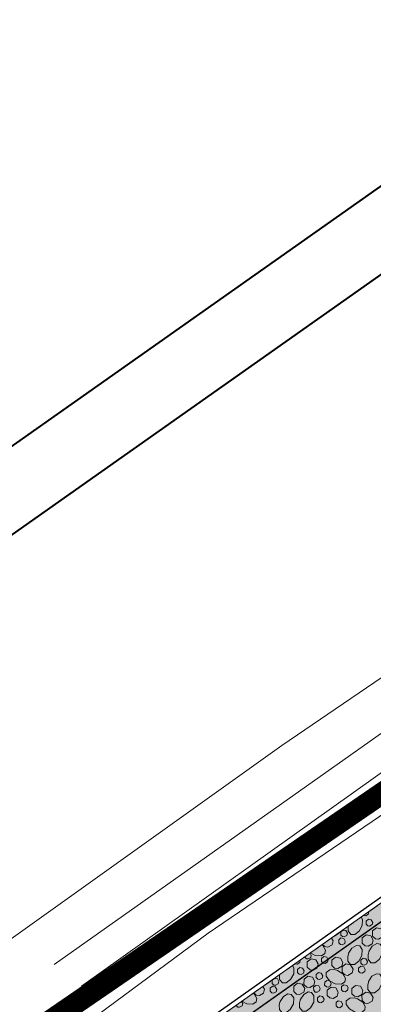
# Model space of a CAD drawing. Header units: metres. Extents: x 148425 to 149111, y 486065 to 486671.
# Tile 69 of 81: x 148812 to 148836, y 486541 to 486609. Entities that reach past the tile are written whole.
import ezdxf

# ---------------------------------------------------------------- set-up
doc = ezdxf.new("R2010")
doc.units = ezdxf.units.M
doc.header["$MEASUREMENT"] = 0
doc.linetypes.add('1-3 (0.10)', pattern=[4, 1, -3])
doc.linetypes.add('DGN Style 2', pattern=[1, 0.6, -0.4])
for name, color, linetype, lineweight in [('BWR-nieuw-belijning-1-3 streep dik 100', 51, '1-3 (0.10)', 0), ('BWR-verw-drain ø 80', 60, 'drainagew', 30), ('BWR-verw-situatie', 214, 'DGN Style 2', 13), ('TOP-L-topo objecten vlak', 7, 'Continuous', 0), ('WVB-alg-onderhoek', 7, 'Continuous', 30), ('WVB-alg-werkgrens', 6, 'Continuous', 53), ('WVB-pen-dik 013', 1, 'Continuous', 0), ('WVB-raster-20%', 254, 'Continuous', 30)]:
    doc.layers.add(name, color=color, linetype=linetype, lineweight=lineweight)
doc.styles.add('Style-WORKING', font='WORKING.shx')
doc.linetypes.add('drainagew', pattern='A,2.1,["V",Style-WORKING,S=0.700002,R=0,X=-0.228,Y=-0.367],2.9,-0.32,0.02,-0.32,0.4,-0.32,0.05,-0.32', length=6.75)

msp = doc.modelspace()

# ---------------------------------------------------------------- hatches: boundary and pattern name
at = {"layer": 'WVB-raster-20%', "linetype": 'Continuous', "lineweight": 0}
msp.add_hatch(color=256, dxfattribs=at).paths.add_polyline_path([(148881.41, 486571.474), (148877.61, 486576.856), (148876.778, 486576.267), (148876.59, 486576.134), (148873.345, 486573.845), (148819.821, 486536.01), (148814.821, 486532.476), (148784.362, 486510.962), (148776.146, 486505.143), (148779.979, 486499.688), (148788.271, 486505.553), (148826.535, 486532.613), (148869.871, 486563.316)], flags=0)

# ---------------------------------------------------------------- linework, layer by layer
at = {"layer": 'BWR-nieuw-belijning-1-3 streep dik 100', "color": 7, "const_width": 0.1, "flags": 128}
msp.add_lwpolyline([(148878.207, 486576.011), (148785.01, 486510.066)], dxfattribs=at)
at = {"layer": 'BWR-verw-drain ø 80', "linetype": 'drainagew', "ltscale": 2.5, "flags": 128}
msp.add_lwpolyline([(148591.935, 486375.24), (148606.478, 486385.525), (148659.79, 486423.23), (148687.475, 486442.81), (148740.134, 486480.053), (148771.197, 486502.022), (148807.002, 486527.345), (148824.546, 486539.759), (148843.43, 486553.135)], dxfattribs=at)
at = {"layer": 'BWR-verw-situatie'}
msp.add_line((148819.821, 486536.01), (148873.345, 486573.845), dxfattribs=at)
at = {"layer": 'TOP-L-topo objecten vlak', "color": 7, "linetype": 'Continuous', "lineweight": 0}
for p, q in [((148940.022, 486670.511), (148425.361, 486307.159)), ((148940.022, 486670.511), (148425.361, 486307.159)), ((148940.022, 486670.511), (148425.361, 486307.159)), ((148872.072, 486584.701), (148814.329, 486543.836)), ((148873.258, 486583.021), (148816.209, 486542.335)), ((148850.392, 486563.342), (148824.969, 486546.005)), ((148824.969, 486546.005), (148817.346, 486540.344))]:
    msp.add_line(p, q, dxfattribs=at)
at = {"layer": 'TOP-L-topo objecten vlak', "color": 7, "linetype": 'Continuous', "lineweight": 0, "flags": 128}
msp.add_lwpolyline([(148870.307, 486587.202), (148868.349, 486585.8), (148848.118, 486571.311), (148830.057, 486558.979), (148813.283, 486546.996), (148808.272, 486543.416), (148781.696, 486524.539)], dxfattribs=at)
at = {"layer": 'WVB-alg-onderhoek', "lineweight": 40, "ltscale": 500}
msp.add_line((148940.022, 486670.511), (148425.361, 486307.159), dxfattribs=at)
at = {"layer": 'WVB-alg-onderhoek', "lineweight": 40, "flags": 128}
msp.add_lwpolyline([(148601.941, 486074.385), (149104.348, 486429.086), (148938.821, 486663.542), (148436.414, 486308.842)], close=True, dxfattribs=at)
msp.add_lwpolyline([(148601.941, 486074.385), (149104.348, 486429.086), (148938.821, 486663.542), (148436.414, 486308.842)], close=True, dxfattribs=at)
msp.add_lwpolyline([(148601.941, 486074.385), (149104.348, 486429.086), (148938.821, 486663.542), (148436.414, 486308.842)], close=True, dxfattribs=at)
at = {"layer": 'WVB-alg-onderhoek', "lineweight": 40, "ltscale": 500}
msp.add_3dface([(148601.941, 486074.385), (149104.348, 486429.086), (148938.821, 486663.542), (148436.414, 486308.842)], dxfattribs=at)
at = {"layer": 'WVB-alg-werkgrens', "linetype": 'Continuous', "ltscale": 2.5, "const_width": 1.5, "flags": 128}
msp.add_lwpolyline([(148933.417, 486497.811), (148874.414, 486581.384), (148538.89, 486351.023), (148526.845, 486327.911), (148530.985, 486325.229), (148531.106, 486326.817), (148532.707, 486327.686), (148532.626, 486326.155), (148530.985, 486325.229), (148539.247, 486319.878), (148535.438, 486309.432), (148532.522, 486299.181), (148531.73, 486286.904), (148532.07, 486275.415), (148533.054, 486268.785), (148534.125, 486264.381), (148536.125, 486258.311), (148550.85, 486226.663)], close=True, dxfattribs=at)
at = {"layer": 'WVB-pen-dik 013'}
msp.add_line((148831.637, 486544.351), (148831.637, 486544.362), dxfattribs=at)
at = {"layer": 'WVB-pen-dik 013', "flags": 128}
for points in [[(148836.061, 486547.49), (148836.072, 486547.471), (148836.029, 486547.315), (148835.859, 486547.213), (148835.73, 486547.232), (148835.716, 486547.246)], [(148835.533, 486547.116), (148835.636, 486546.961), (148835.617, 486546.537), (148835.404, 486546.142), (148835.096, 486545.919), (148834.834, 486545.917), (148834.644, 486546.156), (148834.632, 486546.476), (148834.634, 486546.481)], [(148835.881, 486546.623), (148835.881, 486546.843), (148836.038, 486546.969), (148836.236, 486546.931), (148836.335, 486546.751), (148836.296, 486546.594), (148836.122, 486546.493), (148835.995, 486546.514), (148835.881, 486546.623)], [(148834.017, 486546.045), (148834, 486546.014), (148833.696, 486545.79), (148833.657, 486545.79)], [(148834.131, 486545.877), (148834.133, 486546.095), (148834.289, 486546.221), (148834.487, 486546.183), (148834.587, 486546.003), (148834.544, 486545.847), (148834.374, 486545.745), (148834.246, 486545.766), (148834.131, 486545.877)], [(148836.328, 486545.803), (148836.33, 486546.169), (148836.592, 486546.378), (148836.922, 486546.314), (148837.088, 486546.018), (148837.018, 486545.758), (148836.736, 486545.586), (148836.521, 486545.621), (148836.328, 486545.803)], [(148833.485, 486545.669), (148833.598, 486545.47), (148833.528, 486545.209), (148833.242, 486545.038), (148833.027, 486545.073), (148832.864, 486545.23)], [(148833.986, 486545.328), (148833.986, 486545.548), (148834.143, 486545.674), (148834.34, 486545.633), (148834.44, 486545.456), (148834.401, 486545.299), (148834.227, 486545.198), (148834.1, 486545.218), (148833.986, 486545.328)], [(148835.616, 486545.316), (148835.615, 486545.682), (148835.881, 486545.891), (148836.208, 486545.826), (148836.376, 486545.531), (148836.306, 486545.271), (148836.02, 486545.099), (148835.806, 486545.134), (148835.616, 486545.316)], [(148836.074, 486544.746), (148836.306, 486545.102), (148836.619, 486545.283), (148836.855, 486545.248), (148837.016, 486545.007), (148836.997, 486544.583), (148836.783, 486544.187), (148836.476, 486543.964), (148836.214, 486543.963), (148836.024, 486544.202), (148836.012, 486544.521), (148836.083, 486544.764)], [(148832.01, 486544.626), (148832.093, 486544.481), (148832.051, 486544.323), (148831.881, 486544.221), (148831.752, 486544.24), (148831.637, 486544.351)], [(148832.814, 486545.194), (148832.886, 486545.148), (148833.066, 486544.832), (148833.034, 486544.6), (148832.792, 486544.436), (148832.369, 486544.458), (148832.029, 486544.64)], [(148834.673, 486544.619), (148834.903, 486544.974), (148835.218, 486545.157), (148835.452, 486545.12), (148835.616, 486544.878), (148835.594, 486544.455), (148835.38, 486544.06), (148835.076, 486543.836), (148834.813, 486543.836), (148834.624, 486544.073), (148834.609, 486544.394), (148834.682, 486544.638)], [(148831.323, 486544.14), (148831.332, 486544.124), (148831.289, 486543.968), (148831.119, 486543.867), (148830.989, 486543.885), (148830.978, 486543.897)], [(148831.815, 486543.657), (148831.813, 486544.023), (148832.079, 486544.232), (148832.407, 486544.167), (148832.575, 486543.872), (148832.505, 486543.612), (148832.219, 486543.44), (148832.004, 486543.476), (148831.815, 486543.657)], [(148832.805, 486544.041), (148832.805, 486544.261), (148832.963, 486544.385), (148833.161, 486544.347), (148833.261, 486544.17), (148833.219, 486544.012), (148833.049, 486543.911), (148832.92, 486543.929), (148832.805, 486544.041)], [(148833.512, 486543.772), (148833.514, 486544.137), (148833.776, 486544.347), (148834.106, 486544.283), (148834.272, 486543.987), (148834.202, 486543.726), (148833.919, 486543.555), (148833.704, 486543.59), (148833.512, 486543.772)], [(148835.511, 486543.922), (148835.513, 486544.141), (148835.669, 486544.266), (148835.867, 486544.229), (148835.967, 486544.048), (148835.924, 486543.893), (148835.754, 486543.791), (148835.626, 486543.811), (148835.511, 486543.922)], [(148830.794, 486543.767), (148830.896, 486543.614), (148830.877, 486543.191), (148830.663, 486542.795), (148830.356, 486542.572), (148830.094, 486542.571), (148829.903, 486542.81), (148829.892, 486543.129)], [(148831.141, 486543.276), (148831.141, 486543.497), (148831.297, 486543.622), (148831.495, 486543.585), (148831.595, 486543.404), (148831.556, 486543.248), (148831.382, 486543.147), (148831.255, 486543.167), (148831.141, 486543.276)], [(148832.425, 486542.931), (148832.425, 486543.152), (148832.582, 486543.277), (148832.78, 486543.24), (148832.879, 486543.059), (148832.84, 486542.903), (148832.666, 486542.802), (148832.539, 486542.822), (148832.425, 486542.931)], [(148833.911, 486543.423), (148834.266, 486543.193), (148834.446, 486542.877), (148834.414, 486542.646), (148834.172, 486542.481), (148833.749, 486542.504), (148833.351, 486542.716), (148833.129, 486543.021), (148833.13, 486543.285), (148833.365, 486543.472), (148833.685, 486543.487), (148833.929, 486543.415)], [(148834.218, 486543.3), (148834.216, 486543.667), (148834.48, 486543.874), (148834.81, 486543.81), (148834.978, 486543.516), (148834.908, 486543.255), (148834.622, 486543.084), (148834.407, 486543.119), (148834.218, 486543.3)], [(148835.366, 486543.373), (148835.366, 486543.594), (148835.522, 486543.719), (148835.72, 486543.678), (148835.82, 486543.501), (148835.781, 486543.345), (148835.607, 486543.244), (148835.48, 486543.264), (148835.366, 486543.373)], [(148829.273, 486542.691), (148829.26, 486542.668), (148828.956, 486542.444), (148828.923, 486542.444)], [(148829.391, 486542.53), (148829.393, 486542.749), (148829.549, 486542.874), (148829.747, 486542.837), (148829.847, 486542.656), (148829.804, 486542.5), (148829.634, 486542.399), (148829.506, 486542.419), (148829.391, 486542.53)], [(148830.876, 486541.969), (148830.875, 486542.336), (148831.14, 486542.544), (148831.468, 486542.479), (148831.636, 486542.185), (148831.566, 486541.924), (148831.28, 486541.753), (148831.066, 486541.788), (148830.876, 486541.969)], [(148831.588, 486542.457), (148831.59, 486542.822), (148831.852, 486543.032), (148832.182, 486542.968), (148832.348, 486542.672), (148832.278, 486542.411), (148831.995, 486542.239), (148831.781, 486542.274), (148831.588, 486542.457)], [(148833.016, 486542.397), (148833.017, 486542.618), (148833.174, 486542.741), (148833.372, 486542.703), (148833.473, 486542.526), (148833.431, 486542.369), (148833.261, 486542.267), (148833.132, 486542.286), (148833.016, 486542.397)], [(148836.053, 486542.665), (148836.283, 486543.02), (148836.598, 486543.202), (148836.832, 486543.166), (148836.996, 486542.924), (148836.974, 486542.501), (148836.76, 486542.105), (148836.456, 486541.881), (148836.192, 486541.882), (148836.004, 486542.119), (148835.989, 486542.439), (148836.061, 486542.683)], [(148828.077, 486541.846), (148828.146, 486541.801), (148828.326, 486541.485), (148828.294, 486541.254), (148828.052, 486541.089), (148827.629, 486541.112), (148827.292, 486541.291)], [(148828.746, 486542.319), (148828.858, 486542.123), (148828.788, 486541.863), (148828.502, 486541.692), (148828.287, 486541.727), (148828.126, 486541.881)], [(148829.246, 486541.981), (148829.246, 486542.202), (148829.402, 486542.327), (148829.6, 486542.286), (148829.7, 486542.109), (148829.661, 486541.953), (148829.487, 486541.852), (148829.36, 486541.872), (148829.246, 486541.981)], [(148831.334, 486541.399), (148831.566, 486541.755), (148831.879, 486541.937), (148832.115, 486541.901), (148832.276, 486541.66), (148832.257, 486541.236), (148832.043, 486540.841), (148831.736, 486540.618), (148831.474, 486540.616), (148831.283, 486540.855), (148831.272, 486541.175), (148831.343, 486541.417)], [(148832.257, 486542.042), (148832.254, 486542.263), (148832.414, 486542.388), (148832.612, 486542.35), (148832.712, 486542.17), (148832.669, 486542.014), (148832.499, 486541.912), (148832.369, 486541.931), (148832.257, 486542.042)], [(148833.194, 486541.703), (148833.193, 486542.069), (148833.459, 486542.278), (148833.786, 486542.212), (148833.954, 486541.918), (148833.884, 486541.657), (148833.598, 486541.486), (148833.384, 486541.521), (148833.194, 486541.703)], [(148834.184, 486542.086), (148834.185, 486542.307), (148834.342, 486542.43), (148834.54, 486542.393), (148834.641, 486542.216), (148834.599, 486542.058), (148834.429, 486541.956), (148834.3, 486541.975), (148834.184, 486542.086)], [(148834.891, 486541.817), (148834.894, 486542.183), (148835.156, 486542.392), (148835.485, 486542.328), (148835.652, 486542.033), (148835.581, 486541.772), (148835.299, 486541.6), (148835.084, 486541.635), (148834.891, 486541.817)], [(148835.598, 486541.346), (148835.596, 486541.712), (148835.86, 486541.92), (148836.19, 486541.856), (148836.358, 486541.561), (148836.288, 486541.3), (148836.002, 486541.129), (148835.787, 486541.164), (148835.598, 486541.346)], [(148827.272, 486541.277), (148827.353, 486541.134), (148827.311, 486540.976), (148827.141, 486540.875), (148827.012, 486540.894), (148826.896, 486541.005)], [(148829.933, 486541.273), (148830.163, 486541.628), (148830.477, 486541.81), (148830.712, 486541.773), (148830.876, 486541.532), (148830.853, 486541.109), (148830.64, 486540.713), (148830.336, 486540.489), (148830.072, 486540.49), (148829.884, 486540.727), (148829.869, 486541.047), (148829.941, 486541.291)], [(148832.521, 486541.322), (148832.521, 486541.542), (148832.677, 486541.668), (148832.875, 486541.63), (148832.975, 486541.45), (148832.936, 486541.293), (148832.762, 486541.192), (148832.635, 486541.212), (148832.521, 486541.322)], [(148833.805, 486540.977), (148833.805, 486541.197), (148833.961, 486541.323), (148834.159, 486541.285), (148834.259, 486541.105), (148834.22, 486540.948), (148834.046, 486540.847), (148833.919, 486540.867), (148833.805, 486540.977)], [(148835.291, 486541.469), (148835.646, 486541.239), (148835.826, 486540.923), (148835.793, 486540.691), (148835.552, 486540.527), (148835.129, 486540.549), (148834.731, 486540.762), (148834.509, 486541.067), (148834.51, 486541.331), (148834.745, 486541.518), (148835.065, 486541.533), (148835.309, 486541.46)]]:
    msp.add_lwpolyline(points, dxfattribs=at)
at = {"layer": 'WVB-raster-20%', "linetype": 'Continuous', "lineweight": 0, "flags": 128}
msp.add_lwpolyline([(148881.41, 486571.474), (148877.61, 486576.856), (148876.778, 486576.267), (148876.59, 486576.134), (148873.345, 486573.845), (148819.821, 486536.01), (148814.821, 486532.476), (148784.362, 486510.962), (148776.146, 486505.143), (148779.979, 486499.688), (148788.271, 486505.553), (148826.535, 486532.613), (148869.871, 486563.316)], close=True, dxfattribs=at)

doc.saveas('drawing.dxf')
